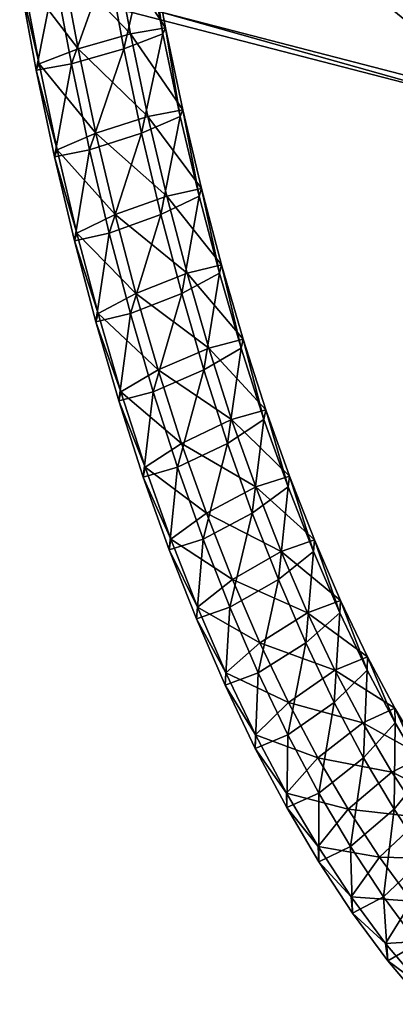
# Model space of a CAD drawing. Extents: x -0.191 to 0.191, y -0.114 to 0.126.
# Tile 41 of 74: x 0.064 to 0.071, y -0.063 to -0.045. Entities that reach past the tile are written whole.
import ezdxf

# ---------------------------------------------------------------- set-up
doc = ezdxf.new("R2010")
doc.units = 0
for name, color, linetype in [('Centauri.Fighter.Body', 7, 'CONTINUOUS'), ('Centauri.Fighter.Body.Beige', 7, 'CONTINUOUS'), ('Centauri.Fighter.Weapon.Cooling.Tube', 7, 'CONTINUOUS')]:
    doc.layers.add(name, color=color, linetype=linetype)

msp = doc.modelspace()

# ---------------------------------------------------------------- linework, layer by layer
at = {"layer": 'Centauri.Fighter.Body'}
for points in [[(0.06573, 0.091951, 0.016981), (0.06573, -0.044813, 0.016981), (0.072894, -0.046659, 0.01528)], [(0.06573, 0.091951, 0.016981), (0.072894, -0.046659, 0.01528), (0.072894, 0.088841, 0.01528)], [(0.06573, 0.091951, 0.016981), (0.06573, -0.044813, 0.016981), (0.072894, -0.046659, 0.01528)], [(0.06573, 0.091951, 0.016981), (0.072894, -0.046659, 0.01528), (0.072894, 0.088841, 0.01528)], [(0.06573, -0.044813, 0.016981), (0.072894, 0.088841, 0.01528), (0.072894, -0.046659, 0.01528)]]:
    msp.add_3dface(points, dxfattribs=at)
at = {"layer": 'Centauri.Fighter.Body.Beige'}
for points in [[(0.067414, -0.042037, 0.017404), (0.072894, -0.046524, 0.016308), (0.066756, -0.044939, 0.017786)], [(0.067414, -0.042037, 0.017404), (0.073623, -0.043638, 0.015928), (0.072894, -0.046524, 0.016308)], [(0.066756, -0.044939, 0.017786), (0.072894, -0.046659, 0.01528), (0.06573, -0.044813, 0.016981)], [(0.066756, -0.044939, 0.017786), (0.072894, -0.046524, 0.016308), (0.072894, -0.046659, 0.01528)]]:
    msp.add_3dface(points, dxfattribs=at)
at = {"layer": 'Centauri.Fighter.Weapon.Cooling.Tube'}
for points in [[(0.065969, -0.043824, 0.025174), (0.066877, -0.045226, 0.026013), (0.066596, -0.043726, 0.026096)], [(0.066596, -0.043726, 0.026096), (0.066828, -0.045336, 0.027133), (0.066545, -0.043824, 0.027216)], [(0.066596, -0.043726, 0.026096), (0.066877, -0.045226, 0.026013), (0.066828, -0.045336, 0.027133)], [(0.065031, -0.044063, 0.024991), (0.066252, -0.045336, 0.025091), (0.065969, -0.043824, 0.025174)], [(0.066545, -0.043824, 0.027216), (0.066134, -0.045602, 0.027794), (0.065846, -0.044063, 0.027878)], [(0.065969, -0.043824, 0.025174), (0.066252, -0.045336, 0.025091), (0.066877, -0.045226, 0.026013)], [(0.066545, -0.043824, 0.027216), (0.066828, -0.045336, 0.027133), (0.066134, -0.045602, 0.027794)], [(0.064332, -0.044301, 0.025654), (0.06532, -0.045602, 0.024907), (0.065031, -0.044063, 0.024991)], [(0.065846, -0.044063, 0.027878), (0.065202, -0.045868, 0.027609), (0.064908, -0.044301, 0.027695)], [(0.065031, -0.044063, 0.024991), (0.06532, -0.045602, 0.024907), (0.066252, -0.045336, 0.025091)], [(0.065846, -0.044063, 0.027878), (0.066134, -0.045602, 0.027794), (0.065202, -0.045868, 0.027609)], [(0.064908, -0.044301, 0.027695), (0.064577, -0.045978, 0.026687), (0.064281, -0.044399, 0.026774)], [(0.064281, -0.044399, 0.026774), (0.064626, -0.045868, 0.025568), (0.064332, -0.044301, 0.025654)], [(0.064281, -0.044399, 0.026774), (0.064577, -0.045978, 0.026687), (0.064626, -0.045868, 0.025568)], [(0.064332, -0.044301, 0.025654), (0.064626, -0.045868, 0.025568), (0.06532, -0.045602, 0.024907)], [(0.064908, -0.044301, 0.027695), (0.065202, -0.045868, 0.027609), (0.064577, -0.045978, 0.026687)], [(0.066252, -0.045336, 0.025091), (0.067183, -0.046683, 0.025924), (0.066877, -0.045226, 0.026013)], [(0.066877, -0.045226, 0.026013), (0.067137, -0.046806, 0.027042), (0.066828, -0.045336, 0.027133)], [(0.066877, -0.045226, 0.026013), (0.067183, -0.046683, 0.025924), (0.067137, -0.046806, 0.027042)], [(0.06532, -0.045602, 0.024907), (0.066561, -0.046806, 0.025001), (0.066252, -0.045336, 0.025091)], [(0.066828, -0.045336, 0.027133), (0.06645, -0.047101, 0.027701), (0.066134, -0.045602, 0.027794)], [(0.066252, -0.045336, 0.025091), (0.066561, -0.046806, 0.025001), (0.067183, -0.046683, 0.025924)], [(0.066828, -0.045336, 0.027133), (0.067137, -0.046806, 0.027042), (0.06645, -0.047101, 0.027701)], [(0.064626, -0.045868, 0.025568), (0.065636, -0.047101, 0.024814), (0.06532, -0.045602, 0.024907)], [(0.066134, -0.045602, 0.027794), (0.065524, -0.047397, 0.027515), (0.065202, -0.045868, 0.027609)], [(0.06532, -0.045602, 0.024907), (0.065636, -0.047101, 0.024814), (0.066561, -0.046806, 0.025001)], [(0.066134, -0.045602, 0.027794), (0.06645, -0.047101, 0.027701), (0.065524, -0.047397, 0.027515)], [(0.065202, -0.045868, 0.027609), (0.064902, -0.047519, 0.026592), (0.064577, -0.045978, 0.026687)], [(0.064577, -0.045978, 0.026687), (0.064948, -0.047397, 0.025473), (0.064626, -0.045868, 0.025568)], [(0.064577, -0.045978, 0.026687), (0.064902, -0.047519, 0.026592), (0.064948, -0.047397, 0.025473)], [(0.064626, -0.045868, 0.025568), (0.064948, -0.047397, 0.025473), (0.065636, -0.047101, 0.024814)], [(0.065202, -0.045868, 0.027609), (0.065524, -0.047397, 0.027515), (0.064902, -0.047519, 0.026592)], [(0.066561, -0.046806, 0.025001), (0.067515, -0.048082, 0.025826), (0.067183, -0.046683, 0.025924)], [(0.067183, -0.046683, 0.025924), (0.067472, -0.048218, 0.026944), (0.067137, -0.046806, 0.027042)], [(0.067183, -0.046683, 0.025924), (0.067515, -0.048082, 0.025826), (0.067472, -0.048218, 0.026944)], [(0.065636, -0.047101, 0.024814), (0.066896, -0.048218, 0.024902), (0.066561, -0.046806, 0.025001)], [(0.067137, -0.046806, 0.027042), (0.066793, -0.048547, 0.027601), (0.06645, -0.047101, 0.027701)], [(0.066561, -0.046806, 0.025001), (0.066896, -0.048218, 0.024902), (0.067515, -0.048082, 0.025826)], [(0.067137, -0.046806, 0.027042), (0.067472, -0.048218, 0.026944), (0.066793, -0.048547, 0.027601)], [(0.064948, -0.047397, 0.025473), (0.065979, -0.048547, 0.024714), (0.065636, -0.047101, 0.024814)], [(0.06645, -0.047101, 0.027701), (0.065875, -0.048876, 0.027412), (0.065524, -0.047397, 0.027515)], [(0.065636, -0.047101, 0.024814), (0.065979, -0.048547, 0.024714), (0.066896, -0.048218, 0.024902)], [(0.06645, -0.047101, 0.027701), (0.066793, -0.048547, 0.027601), (0.065875, -0.048876, 0.027412)], [(0.065524, -0.047397, 0.027515), (0.065257, -0.049013, 0.026488), (0.064902, -0.047519, 0.026592)], [(0.064902, -0.047519, 0.026592), (0.065299, -0.048876, 0.02537), (0.064948, -0.047397, 0.025473)], [(0.064948, -0.047397, 0.025473), (0.065299, -0.048876, 0.02537), (0.065979, -0.048547, 0.024714)], [(0.065524, -0.047397, 0.027515), (0.065875, -0.048876, 0.027412), (0.065257, -0.049013, 0.026488)], [(0.064902, -0.047519, 0.026592), (0.065257, -0.049013, 0.026488), (0.065299, -0.048876, 0.02537)], [(0.066896, -0.048218, 0.024902), (0.067873, -0.049442, 0.025721), (0.067515, -0.048082, 0.025826)], [(0.067515, -0.048082, 0.025826), (0.067834, -0.04959, 0.026838), (0.067472, -0.048218, 0.026944)], [(0.067515, -0.048082, 0.025826), (0.067873, -0.049442, 0.025721), (0.067834, -0.04959, 0.026838)], [(0.065979, -0.048547, 0.024714), (0.067258, -0.04959, 0.024796), (0.066896, -0.048218, 0.024902)], [(0.067472, -0.048218, 0.026944), (0.067162, -0.049947, 0.027493), (0.066793, -0.048547, 0.027601)], [(0.066896, -0.048218, 0.024902), (0.067258, -0.04959, 0.024796), (0.067873, -0.049442, 0.025721)], [(0.067472, -0.048218, 0.026944), (0.067834, -0.04959, 0.026838), (0.067162, -0.049947, 0.027493)], [(0.065299, -0.048876, 0.02537), (0.066348, -0.049947, 0.024605), (0.065979, -0.048547, 0.024714)], [(0.066793, -0.048547, 0.027601), (0.066252, -0.050304, 0.027302), (0.065875, -0.048876, 0.027412)], [(0.065979, -0.048547, 0.024714), (0.066348, -0.049947, 0.024605), (0.067258, -0.04959, 0.024796)], [(0.066793, -0.048547, 0.027601), (0.067162, -0.049947, 0.027493), (0.066252, -0.050304, 0.027302)], [(0.065875, -0.048876, 0.027412), (0.065637, -0.050452, 0.026377), (0.065257, -0.049013, 0.026488)], [(0.065257, -0.049013, 0.026488), (0.065676, -0.050304, 0.02526), (0.065299, -0.048876, 0.02537)], [(0.065299, -0.048876, 0.02537), (0.065676, -0.050304, 0.02526), (0.066348, -0.049947, 0.024605)], [(0.065875, -0.048876, 0.027412), (0.066252, -0.050304, 0.027302), (0.065637, -0.050452, 0.026377)], [(0.065257, -0.049013, 0.026488), (0.065637, -0.050452, 0.026377), (0.065676, -0.050304, 0.02526)], [(0.067258, -0.04959, 0.024796), (0.068255, -0.050758, 0.025609), (0.067873, -0.049442, 0.025721)], [(0.067873, -0.049442, 0.025721), (0.068219, -0.050919, 0.026725), (0.067834, -0.04959, 0.026838)], [(0.067873, -0.049442, 0.025721), (0.068255, -0.050758, 0.025609), (0.068219, -0.050919, 0.026725)], [(0.066348, -0.049947, 0.024605), (0.067643, -0.050919, 0.024684), (0.067258, -0.04959, 0.024796)], [(0.067834, -0.04959, 0.026838), (0.067557, -0.051307, 0.027377), (0.067162, -0.049947, 0.027493)], [(0.067258, -0.04959, 0.024796), (0.067643, -0.050919, 0.024684), (0.068255, -0.050758, 0.025609)], [(0.067834, -0.04959, 0.026838), (0.068219, -0.050919, 0.026725), (0.067557, -0.051307, 0.027377)], [(0.065676, -0.050304, 0.02526), (0.066743, -0.051307, 0.02449), (0.066348, -0.049947, 0.024605)], [(0.067162, -0.049947, 0.027493), (0.066656, -0.051695, 0.027183), (0.066252, -0.050304, 0.027302)], [(0.066348, -0.049947, 0.024605), (0.066743, -0.051307, 0.02449), (0.067643, -0.050919, 0.024684)], [(0.067162, -0.049947, 0.027493), (0.067557, -0.051307, 0.027377), (0.066656, -0.051695, 0.027183)], [(0.066252, -0.050304, 0.027302), (0.066044, -0.051856, 0.026257), (0.065637, -0.050452, 0.026377)], [(0.065637, -0.050452, 0.026377), (0.06608, -0.051695, 0.025142), (0.065676, -0.050304, 0.02526)], [(0.065676, -0.050304, 0.02526), (0.06608, -0.051695, 0.025142), (0.066743, -0.051307, 0.02449)], [(0.066252, -0.050304, 0.027302), (0.066656, -0.051695, 0.027183), (0.066044, -0.051856, 0.026257)], [(0.065637, -0.050452, 0.026377), (0.066044, -0.051856, 0.026257), (0.06608, -0.051695, 0.025142)], [(0.066743, -0.051307, 0.02449), (0.068051, -0.052189, 0.024564), (0.067643, -0.050919, 0.024684)], [(0.068219, -0.050919, 0.026725), (0.067976, -0.052613, 0.027254), (0.067557, -0.051307, 0.027377)], [(0.067643, -0.050919, 0.024684), (0.068657, -0.052014, 0.025492), (0.068255, -0.050758, 0.025609)], [(0.067643, -0.050919, 0.024684), (0.068051, -0.052189, 0.024564), (0.068657, -0.052014, 0.025492)], [(0.068219, -0.050919, 0.026725), (0.068626, -0.052189, 0.026606), (0.067976, -0.052613, 0.027254)], [(0.068255, -0.050758, 0.025609), (0.068626, -0.052189, 0.026606), (0.068219, -0.050919, 0.026725)], [(0.068255, -0.050758, 0.025609), (0.068657, -0.052014, 0.025492), (0.068626, -0.052189, 0.026606)], [(0.06608, -0.051695, 0.025142), (0.067161, -0.052613, 0.024367), (0.066743, -0.051307, 0.02449)], [(0.067557, -0.051307, 0.027377), (0.067086, -0.053036, 0.027057), (0.066656, -0.051695, 0.027183)], [(0.066743, -0.051307, 0.02449), (0.067161, -0.052613, 0.024367), (0.068051, -0.052189, 0.024564)], [(0.067557, -0.051307, 0.027377), (0.067976, -0.052613, 0.027254), (0.067086, -0.053036, 0.027057)], [(0.066656, -0.051695, 0.027183), (0.06648, -0.053212, 0.02613), (0.066044, -0.051856, 0.026257)], [(0.066044, -0.051856, 0.026257), (0.066511, -0.053036, 0.025016), (0.06608, -0.051695, 0.025142)], [(0.06608, -0.051695, 0.025142), (0.066511, -0.053036, 0.025016), (0.067161, -0.052613, 0.024367)], [(0.066656, -0.051695, 0.027183), (0.067086, -0.053036, 0.027057), (0.06648, -0.053212, 0.02613)], [(0.066044, -0.051856, 0.026257), (0.06648, -0.053212, 0.02613), (0.066511, -0.053036, 0.025016)], [(0.068051, -0.052189, 0.024564), (0.069079, -0.053195, 0.025368), (0.068657, -0.052014, 0.025492)], [(0.068657, -0.052014, 0.025492), (0.069054, -0.053387, 0.026481), (0.068626, -0.052189, 0.026606)], [(0.068657, -0.052014, 0.025492), (0.069079, -0.053195, 0.025368), (0.069054, -0.053387, 0.026481)], [(0.067161, -0.052613, 0.024367), (0.068478, -0.053387, 0.024439), (0.068051, -0.052189, 0.024564)], [(0.068626, -0.052189, 0.026606), (0.068418, -0.053851, 0.027125), (0.067976, -0.052613, 0.027254)], [(0.068051, -0.052189, 0.024564), (0.068478, -0.053387, 0.024439), (0.069079, -0.053195, 0.025368)], [(0.068626, -0.052189, 0.026606), (0.069054, -0.053387, 0.026481), (0.068418, -0.053851, 0.027125)], [(0.066511, -0.053036, 0.025016), (0.067603, -0.053851, 0.024238), (0.067161, -0.052613, 0.024367)], [(0.067976, -0.052613, 0.027254), (0.067543, -0.054315, 0.026923), (0.067086, -0.053036, 0.027057)], [(0.067161, -0.052613, 0.024367), (0.067603, -0.053851, 0.024238), (0.068478, -0.053387, 0.024439)], [(0.067976, -0.052613, 0.027254), (0.068418, -0.053851, 0.027125), (0.067543, -0.054315, 0.026923)], [(0.067086, -0.053036, 0.027057), (0.066942, -0.054507, 0.025994), (0.06648, -0.053212, 0.02613)], [(0.06648, -0.053212, 0.02613), (0.066967, -0.054315, 0.024882), (0.066511, -0.053036, 0.025016)], [(0.066511, -0.053036, 0.025016), (0.066967, -0.054315, 0.024882), (0.067603, -0.053851, 0.024238)], [(0.067086, -0.053036, 0.027057), (0.067543, -0.054315, 0.026923), (0.066942, -0.054507, 0.025994)], [(0.068478, -0.053387, 0.024439), (0.069525, -0.054329, 0.025237), (0.069079, -0.053195, 0.025368)], [(0.069079, -0.053195, 0.025368), (0.069505, -0.054534, 0.026348), (0.069054, -0.053387, 0.026481)], [(0.069079, -0.053195, 0.025368), (0.069525, -0.054329, 0.025237), (0.069505, -0.054534, 0.026348)], [(0.06648, -0.053212, 0.02613), (0.066942, -0.054507, 0.025994), (0.066967, -0.054315, 0.024882)], [(0.067603, -0.053851, 0.024238), (0.06893, -0.054534, 0.024307), (0.068478, -0.053387, 0.024439)], [(0.069054, -0.053387, 0.026481), (0.068882, -0.05503, 0.026989), (0.068418, -0.053851, 0.027125)], [(0.068478, -0.053387, 0.024439), (0.06893, -0.054534, 0.024307), (0.069525, -0.054329, 0.025237)], [(0.069054, -0.053387, 0.026481), (0.069505, -0.054534, 0.026348), (0.068882, -0.05503, 0.026989)], [(0.066967, -0.054315, 0.024882), (0.068068, -0.05503, 0.024101), (0.067603, -0.053851, 0.024238)], [(0.068418, -0.053851, 0.027125), (0.068021, -0.055526, 0.026783), (0.067543, -0.054315, 0.026923)], [(0.067603, -0.053851, 0.024238), (0.068068, -0.05503, 0.024101), (0.06893, -0.054534, 0.024307)], [(0.068418, -0.053851, 0.027125), (0.068882, -0.05503, 0.026989), (0.068021, -0.055526, 0.026783)], [(0.067543, -0.054315, 0.026923), (0.067425, -0.055731, 0.025853), (0.066942, -0.054507, 0.025994)], [(0.066942, -0.054507, 0.025994), (0.067445, -0.055526, 0.024742), (0.066967, -0.054315, 0.024882)], [(0.066967, -0.054315, 0.024882), (0.067445, -0.055526, 0.024742), (0.068068, -0.05503, 0.024101)], [(0.067543, -0.054315, 0.026923), (0.068021, -0.055526, 0.026783), (0.067425, -0.055731, 0.025853)], [(0.06893, -0.054534, 0.024307), (0.069988, -0.055405, 0.025102), (0.069525, -0.054329, 0.025237)], [(0.069525, -0.054329, 0.025237), (0.069975, -0.055626, 0.026211), (0.069505, -0.054534, 0.026348)], [(0.069525, -0.054329, 0.025237), (0.069988, -0.055405, 0.025102), (0.069975, -0.055626, 0.026211)], [(0.066942, -0.054507, 0.025994), (0.067425, -0.055731, 0.025853), (0.067445, -0.055526, 0.024742)], [(0.068068, -0.05503, 0.024101), (0.069399, -0.055626, 0.024169), (0.06893, -0.054534, 0.024307)], [(0.069505, -0.054534, 0.026348), (0.069368, -0.056158, 0.026846), (0.068882, -0.05503, 0.026989)], [(0.06893, -0.054534, 0.024307), (0.069399, -0.055626, 0.024169), (0.069988, -0.055405, 0.025102)], [(0.069505, -0.054534, 0.026348), (0.069975, -0.055626, 0.026211), (0.069368, -0.056158, 0.026846)], [(0.067445, -0.055526, 0.024742), (0.068554, -0.056158, 0.023959), (0.068068, -0.05503, 0.024101)], [(0.068882, -0.05503, 0.026989), (0.068522, -0.056691, 0.026636), (0.068021, -0.055526, 0.026783)], [(0.068068, -0.05503, 0.024101), (0.068554, -0.056158, 0.023959), (0.069399, -0.055626, 0.024169)], [(0.068882, -0.05503, 0.026989), (0.069368, -0.056158, 0.026846), (0.068522, -0.056691, 0.026636)], [(0.069399, -0.055626, 0.024169), (0.070465, -0.056408, 0.024962), (0.069988, -0.055405, 0.025102)], [(0.069988, -0.055405, 0.025102), (0.07046, -0.056646, 0.026068), (0.069975, -0.055626, 0.026211)], [(0.069988, -0.055405, 0.025102), (0.070465, -0.056408, 0.024962), (0.07046, -0.056646, 0.026068)], [(0.068021, -0.055526, 0.026783), (0.067934, -0.056911, 0.025704), (0.067425, -0.055731, 0.025853)], [(0.067425, -0.055731, 0.025853), (0.067947, -0.056691, 0.024595), (0.067445, -0.055526, 0.024742)], [(0.067445, -0.055526, 0.024742), (0.067947, -0.056691, 0.024595), (0.068554, -0.056158, 0.023959)], [(0.068021, -0.055526, 0.026783), (0.068522, -0.056691, 0.026636), (0.067934, -0.056911, 0.025704)], [(0.068554, -0.056158, 0.023959), (0.069884, -0.056646, 0.024027), (0.069399, -0.055626, 0.024169)], [(0.069975, -0.055626, 0.026211), (0.069874, -0.057221, 0.026698), (0.069368, -0.056158, 0.026846)], [(0.069399, -0.055626, 0.024169), (0.069884, -0.056646, 0.024027), (0.070465, -0.056408, 0.024962)], [(0.069975, -0.055626, 0.026211), (0.07046, -0.056646, 0.026068), (0.069874, -0.057221, 0.026698)], [(0.067425, -0.055731, 0.025853), (0.067934, -0.056911, 0.025704), (0.067947, -0.056691, 0.024595)], [(0.067947, -0.056691, 0.024595), (0.069059, -0.057221, 0.023811), (0.068554, -0.056158, 0.023959)], [(0.069368, -0.056158, 0.026846), (0.069049, -0.057796, 0.026482), (0.068522, -0.056691, 0.026636)], [(0.068554, -0.056158, 0.023959), (0.069059, -0.057221, 0.023811), (0.069884, -0.056646, 0.024027)], [(0.069368, -0.056158, 0.026846), (0.069874, -0.057221, 0.026698), (0.069049, -0.057796, 0.026482)], [(0.069884, -0.056646, 0.024027), (0.07095, -0.057321, 0.02482), (0.070465, -0.056408, 0.024962)], [(0.070465, -0.056408, 0.024962), (0.070957, -0.057579, 0.025923), (0.07046, -0.056646, 0.026068)], [(0.070465, -0.056408, 0.024962), (0.07095, -0.057321, 0.02482), (0.070957, -0.057579, 0.025923)], [(0.068522, -0.056691, 0.026636), (0.068468, -0.058034, 0.025547), (0.067934, -0.056911, 0.025704)], [(0.067934, -0.056911, 0.025704), (0.068473, -0.057796, 0.02444), (0.067947, -0.056691, 0.024595)], [(0.067947, -0.056691, 0.024595), (0.068473, -0.057796, 0.02444), (0.069059, -0.057221, 0.023811)], [(0.068522, -0.056691, 0.026636), (0.069049, -0.057796, 0.026482), (0.068468, -0.058034, 0.025547)], [(0.069059, -0.057221, 0.023811), (0.070381, -0.057579, 0.023881), (0.069884, -0.056646, 0.024027)], [(0.07046, -0.056646, 0.026068), (0.070397, -0.058204, 0.026545), (0.069874, -0.057221, 0.026698)], [(0.069884, -0.056646, 0.024027), (0.070381, -0.057579, 0.023881), (0.07095, -0.057321, 0.02482)], [(0.07046, -0.056646, 0.026068), (0.070957, -0.057579, 0.025923), (0.070397, -0.058204, 0.026545)], [(0.067934, -0.056911, 0.025704), (0.068468, -0.058034, 0.025547), (0.068473, -0.057796, 0.02444)], [(0.068473, -0.057796, 0.02444), (0.069583, -0.058204, 0.023657), (0.069059, -0.057221, 0.023811)], [(0.069874, -0.057221, 0.026698), (0.069599, -0.058828, 0.026321), (0.069049, -0.057796, 0.026482)], [(0.069059, -0.057221, 0.023811), (0.069583, -0.058204, 0.023657), (0.070381, -0.057579, 0.023881)], [(0.069874, -0.057221, 0.026698), (0.070397, -0.058204, 0.026545), (0.069599, -0.058828, 0.026321)], [(0.070381, -0.057579, 0.023881), (0.071461, -0.058181, 0.02467), (0.07095, -0.057321, 0.02482)], [(0.07095, -0.057321, 0.02482), (0.071461, -0.058181, 0.02467), (0.071476, -0.058455, 0.025771)], [(0.07095, -0.057321, 0.02482), (0.071476, -0.058455, 0.025771), (0.070957, -0.057579, 0.025923)], [(0.069583, -0.058204, 0.023657), (0.070901, -0.058455, 0.023729), (0.070381, -0.057579, 0.023881)], [(0.070381, -0.057579, 0.023881), (0.070901, -0.058455, 0.023729), (0.071461, -0.058181, 0.02467)], [(0.070957, -0.057579, 0.025923), (0.070939, -0.059117, 0.026386), (0.070397, -0.058204, 0.026545)], [(0.070957, -0.057579, 0.025923), (0.071476, -0.058455, 0.025771), (0.070939, -0.059117, 0.026386)], [(0.069049, -0.057796, 0.026482), (0.06903, -0.059087, 0.025382), (0.068468, -0.058034, 0.025547)], [(0.068468, -0.058034, 0.025547), (0.069024, -0.058828, 0.024279), (0.068473, -0.057796, 0.02444)], [(0.068473, -0.057796, 0.02444), (0.069024, -0.058828, 0.024279), (0.069583, -0.058204, 0.023657)], [(0.069049, -0.057796, 0.026482), (0.069599, -0.058828, 0.026321), (0.06903, -0.059087, 0.025382)], [(0.068468, -0.058034, 0.025547), (0.06903, -0.059087, 0.025382), (0.069024, -0.058828, 0.024279)], [(0.069024, -0.058828, 0.024279), (0.070125, -0.059117, 0.023499), (0.069583, -0.058204, 0.023657)], [(0.069583, -0.058204, 0.023657), (0.070125, -0.059117, 0.023499), (0.070901, -0.058455, 0.023729)], [(0.070397, -0.058204, 0.026545), (0.070163, -0.059778, 0.026155), (0.069599, -0.058828, 0.026321)], [(0.070397, -0.058204, 0.026545), (0.070939, -0.059117, 0.026386), (0.070163, -0.059778, 0.026155)], [(0.070901, -0.058455, 0.023729), (0.071979, -0.058974, 0.024518), (0.071461, -0.058181, 0.02467)], [(0.070125, -0.059117, 0.023499), (0.071431, -0.059265, 0.023574), (0.070901, -0.058455, 0.023729)], [(0.070901, -0.058455, 0.023729), (0.071431, -0.059265, 0.023574), (0.071979, -0.058974, 0.024518)], [(0.071476, -0.058455, 0.025771), (0.071498, -0.059969, 0.026222), (0.070939, -0.059117, 0.026386)], [(0.06903, -0.059087, 0.025382), (0.069588, -0.059778, 0.024114), (0.069024, -0.058828, 0.024279)], [(0.069024, -0.058828, 0.024279), (0.069588, -0.059778, 0.024114), (0.070125, -0.059117, 0.023499)], [(0.069599, -0.058828, 0.026321), (0.069603, -0.060052, 0.025214), (0.06903, -0.059087, 0.025382)], [(0.069599, -0.058828, 0.026321), (0.070163, -0.059778, 0.026155), (0.069603, -0.060052, 0.025214)], [(0.06903, -0.059087, 0.025382), (0.069603, -0.060052, 0.025214), (0.069588, -0.059778, 0.024114)], [(0.069588, -0.059778, 0.024114), (0.070683, -0.059969, 0.023335), (0.070125, -0.059117, 0.023499)], [(0.070125, -0.059117, 0.023499), (0.070683, -0.059969, 0.023335), (0.071431, -0.059265, 0.023574)], [(0.070939, -0.059117, 0.026386), (0.07075, -0.060673, 0.025983), (0.070163, -0.059778, 0.026155)], [(0.070939, -0.059117, 0.026386), (0.071498, -0.059969, 0.026222), (0.07075, -0.060673, 0.025983)], [(0.070683, -0.059969, 0.023335), (0.071967, -0.059995, 0.023416), (0.071431, -0.059265, 0.023574)], [(0.069603, -0.060052, 0.025214), (0.070174, -0.060673, 0.023942), (0.069588, -0.059778, 0.024114)], [(0.069588, -0.059778, 0.024114), (0.070174, -0.060673, 0.023942), (0.070683, -0.059969, 0.023335)], [(0.070163, -0.059778, 0.026155), (0.070202, -0.060965, 0.025039), (0.069603, -0.060052, 0.025214)], [(0.070163, -0.059778, 0.026155), (0.07075, -0.060673, 0.025983), (0.070202, -0.060965, 0.025039)], [(0.070174, -0.060673, 0.023942), (0.071257, -0.060748, 0.023167), (0.070683, -0.059969, 0.023335)], [(0.070683, -0.059969, 0.023335), (0.071257, -0.060748, 0.023167), (0.071967, -0.059995, 0.023416)], [(0.071498, -0.059969, 0.026222), (0.07136, -0.061501, 0.025805), (0.07075, -0.060673, 0.025983)], [(0.069603, -0.060052, 0.025214), (0.070202, -0.060965, 0.025039), (0.070174, -0.060673, 0.023942)], [(0.070202, -0.060965, 0.025039), (0.070784, -0.061501, 0.023763), (0.070174, -0.060673, 0.023942)], [(0.070174, -0.060673, 0.023942), (0.070784, -0.061501, 0.023763), (0.071257, -0.060748, 0.023167)], [(0.07075, -0.060673, 0.025983), (0.070827, -0.061813, 0.024856), (0.070202, -0.060965, 0.025039)], [(0.07075, -0.060673, 0.025983), (0.07136, -0.061501, 0.025805), (0.070827, -0.061813, 0.024856)], [(0.070784, -0.061501, 0.023763), (0.071842, -0.061438, 0.022995), (0.071257, -0.060748, 0.023167)], [(0.070202, -0.060965, 0.025039), (0.070827, -0.061813, 0.024856), (0.070784, -0.061501, 0.023763)], [(0.070784, -0.061501, 0.023763), (0.071419, -0.062248, 0.023577), (0.071842, -0.061438, 0.022995)], [(0.070827, -0.061813, 0.024856), (0.071419, -0.062248, 0.023577), (0.070784, -0.061501, 0.023763)], [(0.07136, -0.061501, 0.025805), (0.071482, -0.062583, 0.024664), (0.070827, -0.061813, 0.024856)], [(0.070827, -0.061813, 0.024856), (0.071482, -0.062583, 0.024664), (0.071419, -0.062248, 0.023577)]]:
    msp.add_3dface(points, dxfattribs=at)

doc.saveas('drawing.dxf')
